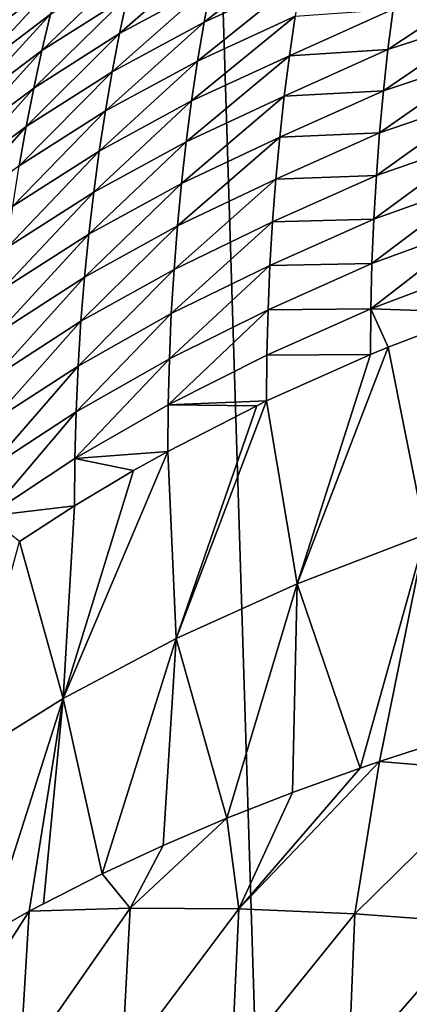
# Model space of a CAD drawing. Header units: metres. Extents: x -105 to 105, y -72 to 59.
# Tile 116 of 256: x -9.863 to -9.005, y -68.879 to -66.708. Entities that reach past the tile are written whole.
import ezdxf

# ---------------------------------------------------------------- set-up
doc = ezdxf.new("R2010")
doc.units = ezdxf.units.M
doc.layers.add('solid_509431_AD150_SW0001', color=7, linetype='CONTINUOUS')

msp = doc.modelspace()

# ---------------------------------------------------------------- linework, layer by layer
at = {"layer": 'solid_509431_AD150_SW0001'}
for points in [[(-8.7318, -69.75769, 14.825975), (-8.800709, -48.652618, 14.996789), (-9.97818, -48.652618, 14.469905)], [(-9.319582, -69.752151, 14.572793), (-8.7318, -69.75769, 14.825975), (-9.97818, -48.652618, 14.469905)], [(-9.900037, -69.746338, 14.303221), (-9.319582, -69.752151, 14.572793), (-9.97818, -48.652618, 14.469905)], [(-9.228245, -66.532059, -94.626198), (-9.457304, -66.71328, -94.562172), (-9.441772, -66.629356, -94.469788)], [(-9.228245, -66.532059, -94.626198), (-9.24314, -66.615288, -94.717178), (-9.457304, -66.71328, -94.562172)], [(-9.753721, -66.542, -93.751144), (-9.948491, -66.750015, -93.668953), (-9.926655, -66.674461, -93.572098)], [(-9.753721, -66.542, -93.751144), (-9.774948, -66.617928, -93.847633), (-9.948491, -66.750015, -93.668953)], [(-9.425092, -66.547417, -94.376747), (-9.643337, -66.738327, -94.305458), (-9.626019, -66.656036, -94.211311)], [(-9.425092, -66.547417, -94.376747), (-9.441772, -66.629356, -94.469788), (-9.643337, -66.738327, -94.305458)], [(-9.607571, -66.575821, -94.116592), (-9.814198, -66.776237, -94.039139), (-9.795125, -66.696007, -93.943642)], [(-9.607571, -66.575821, -94.116592), (-9.626019, -66.656036, -94.211311), (-9.814198, -66.776237, -94.039139)], [(-9.774948, -66.617928, -93.847633), (-9.969256, -66.827789, -93.765373), (-9.948491, -66.750015, -93.668953)], [(-9.774948, -66.617928, -93.847633), (-9.795125, -66.696007, -93.943642), (-9.969256, -66.827789, -93.765373)], [(-9.24314, -66.615288, -94.717178), (-9.471636, -66.799187, -94.653885), (-9.457304, -66.71328, -94.562172)], [(-9.24314, -66.615288, -94.717178), (-9.256877, -66.700386, -94.807449), (-9.471636, -66.799187, -94.653885)], [(-8.804597, -66.608643, -95.158569), (-9.052208, -66.773621, -95.113976), (-9.041039, -66.684494, -95.025017)], [(-8.804597, -66.608643, -95.158569), (-8.815182, -66.696152, -95.245415), (-9.052208, -66.773621, -95.113976)], [(-9.441772, -66.629356, -94.469788), (-9.659472, -66.822701, -94.398979), (-9.643337, -66.738327, -94.305458)], [(-9.441772, -66.629356, -94.469788), (-9.457304, -66.71328, -94.562172), (-9.659472, -66.822701, -94.398979)], [(-9.626019, -66.656036, -94.211311), (-9.83211, -66.858643, -94.134087), (-9.814198, -66.776237, -94.039139)], [(-9.626019, -66.656036, -94.211311), (-9.643337, -66.738327, -94.305458), (-9.83211, -66.858643, -94.134087)], [(-9.041039, -66.684494, -95.025017), (-9.269406, -66.787376, -94.89698), (-9.256877, -66.700386, -94.807449)], [(-9.041039, -66.684494, -95.025017), (-9.052208, -66.773621, -95.113976), (-9.269406, -66.787376, -94.89698)], [(-9.795125, -66.696007, -93.943642), (-9.988894, -66.907799, -93.861305), (-9.969256, -66.827789, -93.765373)], [(-9.795125, -66.696007, -93.943642), (-9.814198, -66.776237, -94.039139), (-9.988894, -66.907799, -93.861305)], [(-9.256877, -66.700386, -94.807449), (-9.484717, -66.887093, -94.744873), (-9.471636, -66.799187, -94.653885)], [(-9.256877, -66.700386, -94.807449), (-9.269406, -66.787376, -94.89698), (-9.484717, -66.887093, -94.744873)], [(-8.815182, -66.696152, -95.245415), (-9.062075, -66.864555, -95.202072), (-9.052208, -66.773621, -95.113976)], [(-8.815182, -66.696152, -95.245415), (-8.824525, -66.785332, -95.331383), (-9.062075, -66.864555, -95.202072)], [(-9.457304, -66.71328, -94.562172), (-9.67437, -66.909172, -94.491844), (-9.659472, -66.822701, -94.398979)], [(-9.457304, -66.71328, -94.562172), (-9.471636, -66.799187, -94.653885), (-9.67437, -66.909172, -94.491844)], [(-9.643337, -66.738327, -94.305458), (-9.848807, -66.943222, -94.228439), (-9.83211, -66.858643, -94.134087)], [(-9.643337, -66.738327, -94.305458), (-9.659472, -66.822701, -94.398979), (-9.848807, -66.943222, -94.228439)], [(-9.814198, -66.776237, -94.039139), (-10.007344, -66.990051, -93.956718), (-9.988894, -66.907799, -93.861305)], [(-9.814198, -66.776237, -94.039139), (-9.83211, -66.858643, -94.134087), (-10.007344, -66.990051, -93.956718)], [(-9.269406, -66.787376, -94.89698), (-9.496494, -66.976997, -94.835106), (-9.484717, -66.887093, -94.744873)], [(-9.269406, -66.787376, -94.89698), (-9.28068, -66.876236, -94.985733), (-9.496494, -66.976997, -94.835106)], [(-9.052208, -66.773621, -95.113976), (-9.28068, -66.876236, -94.985733), (-9.269406, -66.787376, -94.89698)], [(-9.052208, -66.773621, -95.113976), (-9.062075, -66.864555, -95.202072), (-9.28068, -66.876236, -94.985733)], [(-8.824525, -66.785332, -95.331383), (-9.070585, -66.957275, -95.289246), (-9.062075, -66.864555, -95.202072)], [(-8.824525, -66.785332, -95.331383), (-8.832579, -66.876152, -95.416412), (-9.070585, -66.957275, -95.289246)], [(-9.471636, -66.799187, -94.653885), (-9.687974, -66.997742, -94.584023), (-9.67437, -66.909172, -94.491844)], [(-9.471636, -66.799187, -94.653885), (-9.484717, -66.887093, -94.744873), (-9.687974, -66.997742, -94.584023)], [(-9.659472, -66.822701, -94.398979), (-9.864231, -67.029999, -94.322174), (-9.848807, -66.943222, -94.228439)], [(-9.659472, -66.822701, -94.398979), (-9.67437, -66.909172, -94.491844), (-9.864231, -67.029999, -94.322174)], [(-9.83211, -66.858643, -94.134087), (-10.02455, -67.074577, -94.051582), (-10.007344, -66.990051, -93.956718)], [(-9.83211, -66.858643, -94.134087), (-9.848807, -66.943222, -94.228439), (-10.02455, -67.074577, -94.051582)], [(-9.28068, -66.876236, -94.985733), (-9.506908, -67.068878, -94.924545), (-9.496494, -66.976997, -94.835106)], [(-9.28068, -66.876236, -94.985733), (-9.290643, -66.966965, -95.073669), (-9.506908, -67.068878, -94.924545)], [(-9.062075, -66.864555, -95.202072), (-9.290643, -66.966965, -95.073669), (-9.28068, -66.876236, -94.985733)], [(-9.062075, -66.864555, -95.202072), (-9.070585, -66.957275, -95.289246), (-9.290643, -66.966965, -95.073669)], [(-8.832579, -66.876152, -95.416412), (-9.077683, -67.05175, -95.37545), (-9.070585, -66.957275, -95.289246)], [(-8.832579, -66.876152, -95.416412), (-8.839289, -66.96859, -95.500465), (-9.077683, -67.05175, -95.37545)], [(-9.484717, -66.887093, -94.744873), (-9.700228, -67.088425, -94.675468), (-9.687974, -66.997742, -94.584023)], [(-9.484717, -66.887093, -94.744873), (-9.496494, -66.976997, -94.835106), (-9.700228, -67.088425, -94.675468)], [(-9.67437, -66.909172, -94.491844), (-9.878322, -67.118965, -94.415237), (-9.864231, -67.029999, -94.322174)], [(-9.67437, -66.909172, -94.491844), (-9.687974, -66.997742, -94.584023), (-9.878322, -67.118965, -94.415237)], [(-9.848807, -66.943222, -94.228439), (-10.04045, -67.161377, -94.145844), (-10.02455, -67.074577, -94.051582)], [(-9.848807, -66.943222, -94.228439), (-9.864231, -67.029999, -94.322174), (-10.04045, -67.161377, -94.145844)], [(-9.290643, -66.966965, -95.073669), (-9.5159, -67.16272, -95.013123), (-9.506908, -67.068878, -94.924545)], [(-9.290643, -66.966965, -95.073669), (-9.299238, -67.059525, -95.160721), (-9.5159, -67.16272, -95.013123)], [(-9.070585, -66.957275, -95.289246), (-9.299238, -67.059525, -95.160721), (-9.290643, -66.966965, -95.073669)], [(-9.070585, -66.957275, -95.289246), (-9.077683, -67.05175, -95.37545), (-9.299238, -67.059525, -95.160721)], [(-9.496494, -66.976997, -94.835106), (-9.71107, -67.181198, -94.766136), (-9.700228, -67.088425, -94.675468)], [(-9.496494, -66.976997, -94.835106), (-9.506908, -67.068878, -94.924545), (-9.71107, -67.181198, -94.766136)], [(-8.839289, -66.96859, -95.500465), (-9.083309, -67.147949, -95.460632), (-9.077683, -67.05175, -95.37545)], [(-8.839289, -66.96859, -95.500465), (-8.844604, -67.062599, -95.583496), (-9.083309, -67.147949, -95.460632)], [(-9.687974, -66.997742, -94.584023), (-9.891021, -67.210152, -94.507607), (-9.878322, -67.118965, -94.415237)], [(-9.687974, -66.997742, -94.584023), (-9.700228, -67.088425, -94.675468), (-9.891021, -67.210152, -94.507607)], [(-9.077683, -67.05175, -95.37545), (-9.306409, -67.153893, -95.246857), (-9.299238, -67.059525, -95.160721)], [(-9.077683, -67.05175, -95.37545), (-9.083309, -67.147949, -95.460632), (-9.306409, -67.153893, -95.246857)], [(-9.506908, -67.068878, -94.924545), (-9.720436, -67.276047, -94.855965), (-9.71107, -67.181198, -94.766136)], [(-9.506908, -67.068878, -94.924545), (-9.5159, -67.16272, -95.013123), (-9.720436, -67.276047, -94.855965)], [(-9.299238, -67.059525, -95.160721), (-9.523404, -67.258492, -95.100784), (-9.5159, -67.16272, -95.013123)], [(-9.299238, -67.059525, -95.160721), (-9.306409, -67.153893, -95.246857), (-9.523404, -67.258492, -95.100784)], [(-8.844604, -67.062599, -95.583496), (-9.087403, -67.245834, -95.544746), (-9.083309, -67.147949, -95.460632)], [(-8.844604, -67.062599, -95.583496), (-8.848469, -67.158157, -95.665459), (-9.087403, -67.245834, -95.544746)], [(-9.700228, -67.088425, -94.675468), (-9.902263, -67.303528, -94.599213), (-9.891021, -67.210152, -94.507607)], [(-9.700228, -67.088425, -94.675468), (-9.71107, -67.181198, -94.766136), (-9.902263, -67.303528, -94.599213)], [(-9.306409, -67.153893, -95.246857), (-9.529358, -67.356163, -95.187492), (-9.523404, -67.258492, -95.100784)], [(-9.306409, -67.153893, -95.246857), (-9.312094, -67.250046, -95.332016), (-9.529358, -67.356163, -95.187492)], [(-9.083309, -67.147949, -95.460632), (-9.312094, -67.250046, -95.332016), (-9.306409, -67.153893, -95.246857)], [(-9.083309, -67.147949, -95.460632), (-9.087403, -67.245834, -95.544746), (-9.312094, -67.250046, -95.332016)], [(-8.848469, -67.158157, -95.665459), (-9.089906, -67.345367, -95.627747), (-9.087403, -67.245834, -95.544746)], [(-8.848469, -67.158157, -95.665459), (-8.850829, -67.255226, -95.746307), (-9.089906, -67.345367, -95.627747)], [(-9.71107, -67.181198, -94.766136), (-9.911978, -67.399086, -94.69001), (-9.902263, -67.303528, -94.599213)], [(-9.71107, -67.181198, -94.766136), (-9.720436, -67.276047, -94.855965), (-9.911978, -67.399086, -94.69001)], [(-9.5159, -67.16272, -95.013123), (-9.728258, -67.372932, -94.944901), (-9.720436, -67.276047, -94.855965)], [(-9.5159, -67.16272, -95.013123), (-9.523404, -67.258492, -95.100784), (-9.728258, -67.372932, -94.944901)], [(-9.087403, -67.245834, -95.544746), (-9.316233, -67.347939, -95.416153), (-9.312094, -67.250046, -95.332016)], [(-9.087403, -67.245834, -95.544746), (-9.089906, -67.345367, -95.627747), (-9.316233, -67.347939, -95.416153)], [(-9.523404, -67.258492, -95.100784), (-9.734467, -67.47184, -95.03289), (-9.728258, -67.372932, -94.944901)], [(-9.523404, -67.258492, -95.100784), (-9.529358, -67.356163, -95.187492), (-9.734467, -67.47184, -95.03289)], [(-9.312094, -67.250046, -95.332016), (-9.533695, -67.455704, -95.273178), (-9.529358, -67.356163, -95.187492)], [(-9.312094, -67.250046, -95.332016), (-9.316233, -67.347939, -95.416153), (-9.533695, -67.455704, -95.273178)], [(-8.850829, -67.255226, -95.746307), (-8.851629, -67.35376, -95.825996), (-9.089906, -67.345367, -95.627747)], [(-9.720436, -67.276047, -94.855965), (-9.920095, -67.496788, -94.77993), (-9.911978, -67.399086, -94.69001)], [(-9.720436, -67.276047, -94.855965), (-9.728258, -67.372932, -94.944901), (-9.920095, -67.496788, -94.77993)], [(-9.529358, -67.356163, -95.187492), (-9.738992, -67.572731, -95.119873), (-9.734467, -67.47184, -95.03289)], [(-9.529358, -67.356163, -95.187492), (-9.533695, -67.455704, -95.273178), (-9.738992, -67.572731, -95.119873)], [(-9.316233, -67.347939, -95.416153), (-9.536348, -67.557091, -95.357803), (-9.533695, -67.455704, -95.273178)], [(-9.316233, -67.347939, -95.416153), (-9.318764, -67.447548, -95.499222), (-9.536348, -67.557091, -95.357803)], [(-9.089906, -67.345367, -95.627747), (-9.318764, -67.447548, -95.499222), (-9.316233, -67.347939, -95.416153)], [(-9.089906, -67.345367, -95.627747), (-9.090755, -67.446526, -95.709579), (-9.318764, -67.447548, -95.499222)], [(-9.051877, -67.430504, -95.729675), (-9.090755, -67.446526, -95.709579), (-9.089906, -67.345367, -95.627747)], [(-8.851629, -67.35376, -95.825996), (-9.051877, -67.430504, -95.729675), (-9.089906, -67.345367, -95.627747)], [(-8.969519, -67.843285, -96.100662), (-9.051877, -67.430504, -95.729675), (-8.851629, -67.35376, -95.825996)], [(-9.728258, -67.372932, -94.944901), (-9.926542, -67.596619, -94.868919), (-9.920095, -67.496788, -94.77993)], [(-9.728258, -67.372932, -94.944901), (-9.734467, -67.47184, -95.03289), (-9.926542, -67.596619, -94.868919)], [(-9.252156, -67.951805, -95.942772), (-9.090755, -67.446526, -95.709579), (-9.051877, -67.430504, -95.729675)], [(-8.969519, -67.843285, -96.100662), (-9.252156, -67.951805, -95.942772), (-9.051877, -67.430504, -95.729675)], [(-9.533695, -67.455704, -95.273178), (-9.74176, -67.675575, -95.205795), (-9.738992, -67.572731, -95.119873)], [(-9.533695, -67.455704, -95.273178), (-9.536348, -67.557091, -95.357803), (-9.74176, -67.675575, -95.205795)], [(-9.318764, -67.447548, -95.499222), (-9.319621, -67.548843, -95.581169), (-9.536348, -67.557091, -95.357803)], [(-9.090755, -67.446526, -95.709579), (-9.319621, -67.548843, -95.581169), (-9.318764, -67.447548, -95.499222)], [(-9.252156, -67.951805, -95.942772), (-9.319621, -67.548843, -95.581169), (-9.090755, -67.446526, -95.709579)], [(-9.734467, -67.47184, -95.03289), (-9.931242, -67.69854, -94.956917), (-9.926542, -67.596619, -94.868919)], [(-9.734467, -67.47184, -95.03289), (-9.738992, -67.572731, -95.119873), (-9.931242, -67.69854, -94.956917)], [(-9.319621, -67.548843, -95.581169), (-9.341115, -67.559196, -95.568169), (-9.536348, -67.557091, -95.357803)], [(-9.518702, -68.072693, -95.766891), (-9.341115, -67.559196, -95.568169), (-9.319621, -67.548843, -95.581169)], [(-9.252156, -67.951805, -95.942772), (-9.518702, -68.072693, -95.766891), (-9.319621, -67.548843, -95.581169)], [(-9.738992, -67.572731, -95.119873), (-9.93412, -67.802528, -95.043869), (-9.931242, -67.69854, -94.956917)], [(-9.738992, -67.572731, -95.119873), (-9.74176, -67.675575, -95.205795), (-9.93412, -67.802528, -95.043869)], [(-9.536348, -67.557091, -95.357803), (-9.537248, -67.660278, -95.441315), (-9.74176, -67.675575, -95.205795)], [(-9.341115, -67.559196, -95.568169), (-9.537248, -67.660278, -95.441315), (-9.536348, -67.557091, -95.357803)], [(-9.518702, -68.072693, -95.766891), (-9.537248, -67.660278, -95.441315), (-9.341115, -67.559196, -95.568169)], [(-9.767472, -68.20517, -95.574142), (-9.61231, -67.702332, -95.388527), (-9.537248, -67.660278, -95.441315)], [(-9.518702, -68.072693, -95.766891), (-9.767472, -68.20517, -95.574142), (-9.537248, -67.660278, -95.441315)], [(-9.537248, -67.660278, -95.441315), (-9.61231, -67.702332, -95.388527), (-9.74176, -67.675575, -95.205795)], [(-9.74176, -67.675575, -95.205795), (-9.742701, -67.78035, -95.290611), (-9.93412, -67.802528, -95.043869)], [(-9.61231, -67.702332, -95.388527), (-9.742701, -67.78035, -95.290611), (-9.74176, -67.675575, -95.205795)], [(-9.767472, -68.20517, -95.574142), (-9.742701, -67.78035, -95.290611), (-9.61231, -67.702332, -95.388527)], [(-9.742701, -67.78035, -95.290611), (-9.863613, -67.85894, -95.191986), (-9.93412, -67.802528, -95.043869)], [(-9.767472, -68.20517, -95.574142), (-9.863613, -67.85894, -95.191986), (-9.742701, -67.78035, -95.290611)], [(-9.113398, -68.358292, -96.317802), (-9.252156, -67.951805, -95.942772), (-8.969519, -67.843285, -96.100662)], [(-9.07089, -68.343864, -96.342339), (-9.113398, -68.358292, -96.317802), (-8.969519, -67.843285, -96.100662)], [(-8.959719, -68.307854, -96.40358), (-9.07089, -68.343864, -96.342339), (-8.969519, -67.843285, -96.100662)], [(-9.767472, -68.20517, -95.574142), (-9.996902, -68.348419, -95.365738), (-9.863613, -67.85894, -95.191986)], [(-9.407361, -68.46888, -96.12973), (-9.518702, -68.072693, -95.766891), (-9.252156, -67.951805, -95.942772)], [(-9.262702, -68.412003, -96.226463), (-9.407361, -68.46888, -96.12973), (-9.252156, -67.951805, -95.942772)], [(-9.113398, -68.358292, -96.317802), (-9.262702, -68.412003, -96.226463), (-9.252156, -67.951805, -95.942772)], [(-9.6817, -68.591743, -95.920792), (-9.767472, -68.20517, -95.574142), (-9.518702, -68.072693, -95.766891)], [(-9.547112, -68.528831, -96.027779), (-9.6817, -68.591743, -95.920792), (-9.518702, -68.072693, -95.766891)], [(-9.407361, -68.46888, -96.12973), (-9.547112, -68.528831, -96.027779), (-9.518702, -68.072693, -95.766891)], [(-9.934422, -68.725983, -95.692497), (-9.996902, -68.348419, -95.365738), (-9.767472, -68.20517, -95.574142)], [(-9.842024, -68.674217, -95.780533), (-9.934422, -68.725983, -95.692497), (-9.767472, -68.20517, -95.574142)], [(-9.810881, -68.657501, -95.80896), (-9.842024, -68.674217, -95.780533), (-9.767472, -68.20517, -95.574142)], [(-9.6817, -68.591743, -95.920792), (-9.810881, -68.657501, -95.80896), (-9.767472, -68.20517, -95.574142)], [(-8.806292, -68.365929, -96.540436), (-9.07089, -68.343864, -96.342339), (-8.959719, -68.307854, -96.40358)], [(-9.380897, -68.6689, -96.262115), (-9.113398, -68.358292, -96.317802), (-9.07089, -68.343864, -96.342339)], [(-9.125401, -68.67971, -96.476402), (-9.380897, -68.6689, -96.262115), (-9.07089, -68.343864, -96.342339)], [(-9.125401, -68.67971, -96.476402), (-9.07089, -68.343864, -96.342339), (-8.806292, -68.365929, -96.540436)], [(-9.380897, -68.6689, -96.262115), (-9.262702, -68.412003, -96.226463), (-9.113398, -68.358292, -96.317802)], [(-8.855304, -68.699448, -96.671257), (-9.125401, -68.67971, -96.476402), (-8.806292, -68.365929, -96.540436)], [(-9.380897, -68.6689, -96.262115), (-9.407361, -68.46888, -96.12973), (-9.262702, -68.412003, -96.226463)], [(-9.620254, -68.667084, -96.029701), (-9.547112, -68.528831, -96.027779), (-9.407361, -68.46888, -96.12973)], [(-9.380897, -68.6689, -96.262115), (-9.620254, -68.667084, -96.029701), (-9.407361, -68.46888, -96.12973)], [(-9.620254, -68.667084, -96.029701), (-9.6817, -68.591743, -95.920792), (-9.547112, -68.528831, -96.027779)], [(-9.6817, -68.591743, -95.920792), (-9.842024, -68.674217, -95.780533), (-9.810881, -68.657501, -95.80896)], [(-9.620254, -68.667084, -96.029701), (-9.842024, -68.674217, -95.780533), (-9.6817, -68.591743, -95.920792)], [(-10.068411, -69.027283, -95.669868), (-9.934422, -68.725983, -95.692497), (-9.842024, -68.674217, -95.780533)], [(-9.862766, -69.016861, -95.928642), (-10.068411, -69.027283, -95.669868), (-9.842024, -68.674217, -95.780533)], [(-9.862766, -69.016861, -95.928642), (-9.842024, -68.674217, -95.780533), (-9.620254, -68.667084, -96.029701)], [(-9.638415, -69.013222, -96.17157), (-9.862766, -69.016861, -95.928642), (-9.620254, -68.667084, -96.029701)], [(-9.638415, -69.013222, -96.17157), (-9.620254, -68.667084, -96.029701), (-9.380897, -68.6689, -96.262115)], [(-9.396685, -69.016373, -96.397217), (-9.638415, -69.013222, -96.17157), (-9.380897, -68.6689, -96.262115)], [(-9.396685, -69.016373, -96.397217), (-9.380897, -68.6689, -96.262115), (-9.125401, -68.67971, -96.476402)], [(-9.139005, -69.026306, -96.604248), (-9.396685, -69.016373, -96.397217), (-9.125401, -68.67971, -96.476402)], [(-9.139005, -69.026306, -96.604248), (-9.125401, -68.67971, -96.476402), (-8.855304, -68.699448, -96.671257)], [(-8.866899, -69.042953, -96.791443), (-9.139005, -69.026306, -96.604248), (-8.855304, -68.699448, -96.671257)]]:
    msp.add_3dface(points, dxfattribs=at)

doc.saveas('drawing.dxf')
